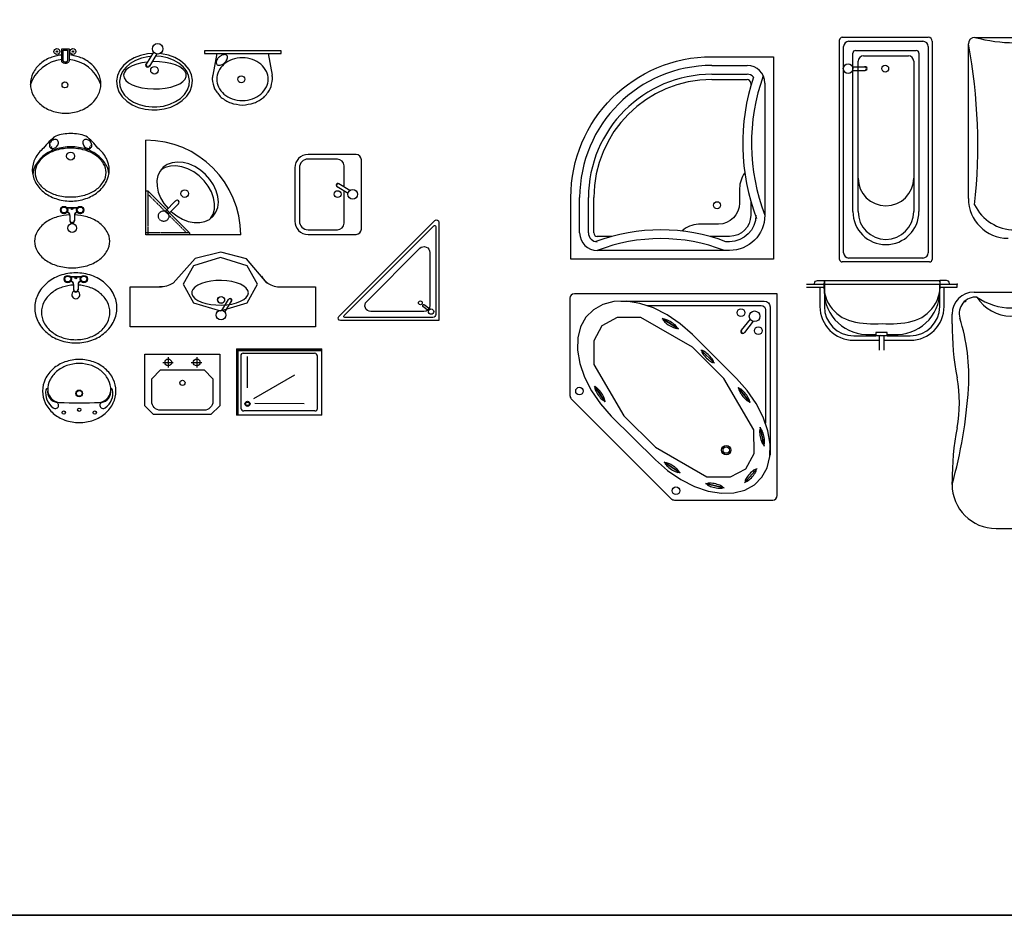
# Model space of a CAD drawing. Header units: inches. Extents: x 100794 to 106273, y 288 to 2276.
# Tile 11 of 149: x 101621 to 101977, y 288 to 612. Entities that reach past the tile are written whole.
import ezdxf

# ---------------------------------------------------------------- set-up
doc = ezdxf.new("R2010")
doc.units = ezdxf.units.IN
doc.header["$MEASUREMENT"] = 0
doc.linetypes.add('TRATTEGGIATA2', pattern=[0.375, 0.25, -0.125])
doc.layers.get('0').update_dxf_attribs({"linetype": 'CONTINUOUS'})

# ---------------------------------------------------------------- blocks, each defined once
blk = doc.blocks.new('BATH3')
for points in [[(822, -1200.5, 0.118969), (909.2, -1179.4, 0.104749), (988.1, -1115.3, 0.072274), (1079.4, -1023.6, 0.080929), (1098, -909.7, 0.080929), (1079.4, -795.8, 0.072274), (988.1, -704, 0.104749), (909.2, -639.9, 0.118969), (822, -618.9, 0.118969), (734.7, -639.9, 0.104749), (655.8, -704, 0.089402), (605.5, -795.8, 0.080929), (587, -909.7, 0.080929), (605.5, -1023.6, 0.089402), (655.8, -1115.3, 0.104749), (734.7, -1179.4, 0.118969)], [(802.6, -1176.9, 0.136317), (869.3, -1158.3, 0.106965), (933.1, -1098.3, 0.081431), (972.3, -1015.1, 0.069517), (987.2, -908.6, 0.069517), (972.3, -802.1, 0.081431), (933.1, -718.9, 0.106965), (869.3, -658.9, 0.136317), (802.6, -640.3, 0.136317), (735.9, -658.9, 0.106965), (672.1, -718.9, 0.081431), (632.9, -802.1, 0.069517), (618.1, -908.6, 0.069517), (632.9, -1015.1, 0.081431), (672.1, -1098.3, 0.106965), (735.9, -1158.3, 0.136317)]]:
    blk.add_lwpolyline(points, format="xyb", close=True)
blk.add_lwpolyline([(796.8, -1198.8, 0.088263), (855.8, -1179.7, 0.105488), (931.9, -1115.6, 0.087567), (980, -1024.6, 0.078075), (997.9, -910.7, 0.078075), (980, -796.9, 0.087567), (931.9, -705.9, 0.105488), (855.8, -641.8, 0.099698), (788.8, -621.8, 0.122953)], format="xyb")
blk.add_circle((927.2, -908.6), 30.1)
for centre, radius, start, end in [((1016.1, -772.9), 31.5, 163.89972, 188.11862), ((1024.8, -771.6), 40.2, 188.11862, 207.73058), ((1007.2, -770.3), 22.2, 134.98852, 163.89972), ((1035.1, -766.2), 51.9, 207.73058, 224.98852), ((1007.2, -770.3), 17.2, 134.98852, 163.89972), ((1007.2, -770.3), 22.2, 106.07732, 134.98852), ((1007.2, -770.3), 12.2, 134.98852, 163.89972), ((1035.1, -766.2), 51.9, 224.98852, 242.24646), ((1009.8, -779.2), 31.5, 81.85842, 106.07732), ((1009.8, -779.2), 26.5, 81.85842, 106.07732), ((1029.7, -776.5), 40.2, 242.24646, 261.85842), ((1008.5, -787.9), 40.2, 62.24646, 81.85842), ((1028.4, -785.2), 31.5, 261.85842, 286.07732), ((1003.1, -798.2), 51.9, 44.98852, 62.24646), ((1031, -794.1), 22.2, 286.07732, 314.98852), ((1003.1, -798.2), 51.9, 27.73058, 44.98852), ((1031, -794.1), 22.2, 314.98852, 343.89972), ((1013.4, -792.8), 40.2, 8.11862, 27.73058), ((1022.1, -791.5), 31.5, 343.89972, 8.11862), ((1016.1, -1044.3), 31.5, 171.88138, 196.10028), ((1024.8, -1045.6), 40.2, 152.26942, 171.88138), ((1035.1, -1051), 51.9, 135.01148, 152.26942), ((1035.1, -1051), 51.9, 117.75354, 135.01148), ((1029.7, -1040.7), 40.2, 98.14158, 117.75354), ((1029.7, -1040.7), 40.2, 98.14158, 117.75354), ((1028.4, -1032), 31.5, 73.92268, 98.14158), ((1031, -1023.1), 22.2, 45.01148, 73.92268), ((1031, -1023.1), 22.2, 16.10028, 45.01148), ((1013.4, -1024.4), 40.2, 332.26942, 351.88138), ((1022.1, -1025.7), 31.5, 351.88138, 16.10028), ((1007.2, -1046.9), 22.2, 196.10028, 225.01148), ((1007.2, -1046.9), 17.2, 196.10028, 225.01148), ((1007.2, -1046.9), 22.2, 225.01148, 253.92268), ((1007.2, -1046.9), 12.2, 196.10028, 225.01148), ((1007.2, -1046.9), 12.2, 196.10028, 225.01148), ((1009.8, -1038), 31.5, 253.92268, 278.14158), ((1009.8, -1038), 26.5, 253.92268, 278.14158), ((1008.5, -1029.3), 40.2, 278.14158, 297.75354), ((1003.1, -1019), 51.9, 297.75354, 315.01148), ((1003.1, -1019), 51.9, 315.01148, 332.26942)]:
    blk.add_arc(centre, radius, start, end)

msp = doc.modelspace()

# ---------------------------------------------------------------- linework, layer by layer
at = {"color": 7, "linetype": 'Continuous'}
for p, q in [((101917.75388, 525.17136), (101917.75388, 604.64242)), ((101918.71136, 605.59991), (101949.82955, 605.59991)), ((101921.10507, 604.16368), (101947.91458, 604.16368)), ((101951.26577, 604.16368), (101951.26577, 525.17136)), ((101919.1901, 527.56507), (101919.1901, 602.24872)), ((101922.54129, 542.46094), (101922.54129, 599.85501)), ((101923.49877, 600.81249), (101945.52087, 600.81249)), ((101946.47836, 599.85501), (101946.47836, 542.46094)), ((101949.82955, 602.24872), (101949.82955, 527.56507)), ((101924.45626, 542.46094), (101924.45626, 596.98256)), ((101926.37122, 598.89753), (101942.64843, 598.89753)), ((101944.56339, 596.98256), (101944.56339, 542.46094)), ((101666.58489, 534.00861), (101666.58489, 568.32478)), ((101667.38918, 549.84838), (101666.58489, 549.84838)), ((101667.36765, 549.86991), (101682.42467, 534.81289)), ((101682.42467, 534.81289), (101682.42467, 534.00861)), ((101700.90107, 534.00861), (101666.58489, 534.00861)), ((101693.6983, 527.74942), (101684.37078, 525.4673)), ((101702.99306, 525.32719), (101693.6983, 527.74942)), ((101684.37078, 525.4673), (101676.41024, 516.52256)), ((101693.55915, 525.81958), (101683.86765, 522.85038)), ((101703.25064, 522.85038), (101693.55915, 525.81958)), ((101710.35275, 516.69796), (101702.99306, 525.32719)), ((101950.30829, 524.21388), (101918.71136, 524.21388)), ((101947.91458, 525.65011), (101921.10507, 525.65011)), ((101683.86765, 522.85038), (101680.07828, 516.15153)), ((101707.04001, 516.15153), (101703.25064, 522.85038)), ((101690.05507, 517.25508), (101688.27989, 516.90313)), ((101691.9516, 517.45482), (101690.05507, 517.25508)), ((101693.90093, 517.49513), (101691.9516, 517.45482)), ((101695.83261, 517.37456), (101693.90093, 517.49513)), ((101697.67681, 517.09746), (101695.83261, 517.37456)), ((101699.3669, 516.67385), (101697.67681, 517.09746)), ((101708.40618, 519.1037), (101709.00049, 518.11755)), ((101709.00049, 518.11755), (101709.78521, 517.23706)), ((101709.78521, 517.23706), (101710.73599, 516.48953)), ((101680.07828, 516.15153), (101683.86765, 509.45267)), ((101683.5631, 514.29929), (101683.19376, 513.46738)), ((101683.19376, 513.46738), (101683.19376, 512.62017)), ((101684.28841, 515.08582), (101683.5631, 514.29929)), ((101685.34349, 515.79854), (101684.28841, 515.08582)), ((101686.69021, 516.4117), (101685.34349, 515.79854)), ((101688.27989, 516.90313), (101686.69021, 516.4117)), ((101700.84177, 516.11904), (101699.3669, 516.67385)), ((101702.04814, 515.45309), (101700.84177, 516.11904)), ((101702.94238, 514.70005), (101702.04814, 515.45309)), ((101703.4922, 513.88715), (101702.94238, 514.70005)), ((101703.25064, 509.45267), (101707.04001, 516.15153)), ((101703.6777, 513.04377), (101703.4922, 513.88715)), ((101710.35275, 516.69796), (101711.82334, 515.89815)), ((101711.82334, 515.89815), (101713.01354, 515.48127)), ((101713.01354, 515.48127), (101714.26967, 515.25182)), ((101714.26967, 515.25182), (101715.55276, 515.2169)), ((101714.72535, 515.2169), (101727.99767, 515.2169)), ((101727.99767, 515.2169), (101727.99767, 500.73977)), ((101683.19376, 512.62017), (101683.5631, 511.78826)), ((101683.5631, 511.78826), (101684.28841, 511.00173)), ((101684.28841, 511.00173), (101685.34349, 510.28901)), ((101685.34349, 510.28901), (101686.69021, 509.67585)), ((101699.3669, 509.4137), (101700.84177, 509.9685)), ((101700.84177, 509.9685), (101702.04814, 510.63446)), ((101702.04814, 510.63446), (101702.94238, 511.3875)), ((101702.94238, 511.3875), (101703.4922, 512.2004)), ((101703.4922, 512.2004), (101703.6777, 513.04377)), ((101683.86765, 509.45267), (101693.55915, 506.48348)), ((101686.69021, 509.67585), (101688.27989, 509.18442)), ((101688.27989, 509.18442), (101690.05507, 508.83247)), ((101690.05507, 508.83247), (101691.9516, 508.63273)), ((101691.9516, 508.63273), (101693.90093, 508.59242)), ((101693.55915, 506.48348), (101703.25064, 509.45267)), ((101693.90093, 508.59242), (101695.83261, 508.71299)), ((101695.83261, 508.71299), (101697.67681, 508.99009)), ((101697.67681, 508.99009), (101699.3669, 509.4137)), ((101864.44671, 497.92174), (101880.40259, 482.04707)), ((101864.45832, 493.37203), (101875.85288, 482.03545)), ((101835.08807, 468.41292), (101851.04394, 452.53825)), ((101839.63777, 468.42454), (101851.03234, 457.08795))]:
    msp.add_line(p, q, dxfattribs=at)
at = {"color": 7}
for p, q in [((101964.37273, 547.17292), (101964.37273, 603.18565)), ((101966.76644, 605.57936), (101995.49092, 605.57936)), ((101669.3098, 600.26597), (101666.63369, 595.90269)), ((101670.58297, 599.58228), (101667.87938, 595.17419)), ((101715.61076, 600.65516), (101687.85283, 600.65516)), ((101687.85283, 600.65516), (101687.85283, 599.76675)), ((101687.85283, 599.76675), (101715.61076, 599.76675)), ((101692.2237, 599.76675), (101690.75612, 591.90453)), ((101710.82425, 599.76675), (101712.29182, 591.90453)), ((101715.61076, 599.76675), (101715.61076, 600.65516)), ((101871.50542, 595.39241), (101884.27185, 595.39241)), ((101871.50542, 592.2008), (101884.27185, 592.2008)), ((101922.34722, 594.91107), (101926.9643, 594.91926)), ((101922.42347, 593.62303), (101926.99362, 593.63114)), ((101871.50542, 590.28584), (101884.27185, 590.28584)), ((101885.54849, 589.00919), (101885.54849, 587.8919)), ((101890.64498, 589.02397), (101890.65507, 541.13506)), ((101668.73747, 579.32862), (101670.67305, 579.34853)), ((101668.85218, 580.38629), (101670.53687, 580.40364)), ((101742.65891, 563.1528), (101725.29488, 563.1528)), ((101735.90292, 561.4638), (101725.29488, 561.4638)), ((101744.5892, 536.12881), (101744.5892, 561.22251)), ((101720.46917, 558.32709), (101720.46917, 539.02424)), ((101722.15817, 558.32709), (101722.15817, 539.02424)), ((101738.31577, 551.38428), (101738.31577, 559.05094)), ((101739.78183, 548.96186), (101735.81455, 551.3951)), ((101740.39715, 550.10772), (101736.47019, 552.51622)), ((101738.31577, 538.30038), (101738.31577, 549.86103)), ((101673.68383, 542.60096), (101677.29326, 546.30403)), ((101823.63129, 534.75184), (101823.63129, 547.51828)), ((101826.82289, 534.75184), (101826.82289, 547.51828)), ((101828.73786, 534.75184), (101828.73786, 547.51828)), ((101635.61667, 543.03518), (101635.88264, 543.03518)), ((101635.88264, 543.96607), (101635.99682, 543.96607)), ((101635.88264, 543.96607), (101635.88264, 543.83308)), ((101635.88264, 542.23728), (101635.88264, 542.10429)), ((101635.88264, 542.10429), (101635.99682, 542.10429)), ((101636.00617, 543.97552), (101636.19424, 543.78745)), ((101636.19424, 542.28291), (101636.00617, 542.09484)), ((101636.94651, 544.09905), (101636.94651, 544.36502)), ((101636.94651, 541.70534), (101636.94651, 541.97131)), ((101637.88685, 543.97552), (101637.69878, 543.78745)), ((101637.69878, 542.28291), (101637.88685, 542.09484)), ((101637.8962, 543.96607), (101641.8481, 543.96607)), ((101637.8962, 542.10429), (101638.01038, 542.10429)), ((101638.01038, 543.83308), (101641.73392, 543.83308)), ((101638.01038, 543.03518), (101638.27635, 543.03518)), ((101641.73392, 543.03518), (101641.46796, 543.03518)), ((101641.73392, 542.10429), (101641.8481, 542.10429)), ((101641.85746, 543.97552), (101642.04552, 543.78745)), ((101642.04552, 542.28291), (101641.85746, 542.09484)), ((101642.79779, 544.09905), (101642.79779, 544.36502)), ((101642.79779, 541.70534), (101642.79779, 541.97131)), ((101643.73813, 543.97552), (101643.55006, 543.78745)), ((101643.55006, 542.28291), (101643.73813, 542.09484)), ((101643.74749, 543.96607), (101643.86166, 543.96607)), ((101643.74749, 542.10429), (101643.86166, 542.10429)), ((101643.86166, 543.96607), (101643.86166, 543.83308)), ((101644.12763, 543.03518), (101643.86166, 543.03518)), ((101643.86166, 542.23728), (101643.86166, 542.10429)), ((101674.77482, 541.65325), (101678.34755, 545.31868)), ((101639.07425, 541.04042), (101639.07425, 539.11723)), ((101640.67005, 541.04042), (101640.67005, 539.11723)), ((101725.29488, 535.88752), (101735.90292, 535.88752)), ((101725.29488, 534.19852), (101742.65891, 534.19852)), ((101835.31902, 533.4752), (101830.0145, 533.4752)), ((101877.88863, 528.36863), (101830.0145, 528.36863)), ((101636.95245, 518.02668), (101637.21842, 518.02668)), ((101637.21842, 518.95757), (101637.3326, 518.95757)), ((101637.21842, 518.95757), (101637.21842, 518.82458)), ((101637.21842, 517.22878), (101637.21842, 517.09579)), ((101637.21842, 517.09579), (101637.3326, 517.09579)), ((101637.34195, 518.96702), (101637.53002, 518.77895)), ((101637.53002, 517.27441), (101637.34195, 517.08634)), ((101638.28229, 519.09055), (101638.28229, 519.35652)), ((101638.28229, 516.69684), (101638.28229, 516.96281)), ((101639.22263, 518.96702), (101639.03456, 518.77895)), ((101639.03456, 517.27441), (101639.22263, 517.08634)), ((101639.23199, 518.95757), (101643.18388, 518.95757)), ((101639.23199, 517.09579), (101639.34616, 517.09579)), ((101639.34616, 518.82458), (101643.0697, 518.82458)), ((101639.34616, 518.02668), (101639.61213, 518.02668)), ((101643.0697, 518.02668), (101642.80374, 518.02668)), ((101643.0697, 517.09579), (101643.18388, 517.09579)), ((101643.19324, 518.96702), (101643.3813, 518.77895)), ((101643.3813, 517.27441), (101643.19324, 517.08634)), ((101644.13357, 519.09055), (101644.13357, 519.35652)), ((101644.13357, 516.69684), (101644.13357, 516.96281)), ((101645.07391, 518.96702), (101644.88584, 518.77895)), ((101644.88584, 517.27441), (101645.07391, 517.08634)), ((101645.08327, 518.95757), (101645.19744, 518.95757)), ((101645.08327, 517.09579), (101645.19744, 517.09579)), ((101645.19744, 518.95757), (101645.19744, 518.82458)), ((101645.46341, 518.02668), (101645.19744, 518.02668)), ((101645.19744, 517.22878), (101645.19744, 517.09579)), ((101912.22165, 517.51751), (101953.97731, 517.51751)), ((101640.41003, 516.03193), (101640.41003, 514.10873)), ((101642.00584, 516.03193), (101642.00584, 514.10873)), ((101905.76962, 516.15061), (101912.22165, 516.15061)), ((101905.76962, 515.08674), (101912.22165, 515.08674)), ((101912.08906, 516.15061), (101953.97731, 516.15061)), ((101953.97731, 516.15061), (101960.29294, 516.15061)), ((101953.97731, 515.08674), (101960.29294, 515.08674)), ((101960.29294, 515.08674), (101960.29294, 516.15061)), ((101694.01548, 506.68112), (101696.44871, 510.6484)), ((101695.16133, 506.0658), (101697.56983, 509.99276)), ((101966.43041, 513.32096), (101993.02715, 513.32096)), ((101768.92303, 506.47318), (101766.88168, 508.06002)), ((101769.33305, 507.06813), (101767.31245, 508.63885)), ((101885.3052, 503.53467), (101882.16378, 499.49347)), ((101886.49512, 502.71461), (101883.32144, 498.63192)), ((101958.45139, 501.8606), (101958.45139, 505.34194)), ((101927.26282, 497.94323), (101930.86072, 497.94323)), ((101930.10897, 498.50443), (101930.10897, 498.50443)), ((101935.02075, 497.45321), (101930.86072, 497.45321)), ((101932.41787, 497.95495), (101932.41787, 497.95495)), ((101935.02075, 497.94323), (101938.93614, 497.94323)), ((101699.37956, 492.72078), (101730.26412, 492.72078)), ((101699.37956, 492.72078), (101699.37956, 468.69946)), ((101699.58217, 492.51839), (101730.31249, 492.51839)), ((101699.58217, 492.51839), (101699.58217, 468.69946)), ((101699.58217, 492.17523), (101730.31249, 492.17523)), ((101699.92534, 492.51839), (101699.92534, 468.69946)), ((101730.26412, 468.69946), (101730.26412, 492.72078)), ((101666.19741, 490.78068), (101693.32609, 490.78068)), ((101666.19741, 472.16297), (101666.19741, 490.78068)), ((101674.66743, 489.72019), (101674.66743, 485.94955)), ((101684.97876, 489.72019), (101684.97876, 485.94955)), ((101693.32609, 490.78068), (101693.32609, 472.16297)), ((101700.92379, 490.25001), (101700.92379, 471.30791)), ((101701.85032, 491.17655), (101727.65566, 491.17655)), ((101703.30981, 478.62924), (101703.30981, 489.95887)), ((101728.71989, 471.17022), (101728.71989, 490.11232)), ((101672.70337, 487.83487), (101676.50874, 487.83487)), ((101683.01469, 487.83487), (101686.82006, 487.83487)), ((101720.3791, 483.15801), (101705.48921, 474.67645)), ((101669.38902, 468.97136), (101666.19741, 472.16297)), ((101693.32609, 472.16297), (101690.13448, 468.97136)), ((101723.89072, 472.84545), (101706.07506, 473.00804)), ((101690.13448, 468.97136), (101669.38902, 468.97136)), ((101730.26412, 468.69946), (101699.37956, 468.69946)), ((101727.79335, 470.24368), (101701.98801, 470.24368)), ((101958.45139, 443.63751), (101958.45139, 444.56947)), ((101974.40943, 427.67946), (101985.04813, 427.67946))]:
    msp.add_line(p, q, dxfattribs=at)
at = {"color": 7, "linetype": 'TRATTEGGIATA2'}
for p, q in [((101667.38918, 534.00861), (101667.38918, 549.84838)), ((101667.38918, 548.71095), (101681.28723, 534.81289)), ((101682.42467, 534.81289), (101666.58489, 534.81289))]:
    msp.add_line(p, q, dxfattribs=at)
at = {"color": 7, "linetype": 'Continuous', "extrusion": (0, 0, -1)}
for p, q in [((101672.81655, 515.25639), (101671.53652, 515.2244)), ((101674.06952, 515.48279), (101672.81655, 515.25639)), ((101675.25655, 515.89657), (101674.06952, 515.48279)), ((101676.41024, 516.52256), (101675.25655, 515.89657))]:
    msp.add_line(p, q, dxfattribs=at)
msp.add_line((101017.46248, 287.5562), (106272.66502, 287.5562))
msp.add_lwpolyline([(101017.46248, 2275.68468), (106272.66502, 2275.68468), (106272.66502, 287.5562), (101017.46248, 287.5562)], close=True)
at = {"color": 7}
for points in [[(101636.11279, 599.18505, 0.059687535), (101632.53568, 598.41852, 0.090532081), (101628.49763, 596.15503, 0.104219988), (101625.68955, 592.62249, 0.116508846), (101624.75904, 588.68338, 0.116508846), (101625.68955, 584.74427, 0.104219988), (101628.49763, 581.21173, 0.090532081), (101632.53568, 578.94824, 0.082770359), (101637.52338, 578.11688, 0.082770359), (101642.51109, 578.94824, 0.090532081), (101646.54914, 581.21173, 0.104219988), (101649.35721, 584.74427, 0.116508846), (101650.28773, 588.68338, 0.116508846)], [(101650.28773, 588.68338, 0.116508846), (101649.35721, 592.62249, 0.104219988), (101646.54914, 596.15503, 0.090532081), (101642.51109, 598.41852, 0.062333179), (101638.77246, 599.19907, 0.082770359)], [(101881.52526, 550.8153), (101881.52526, 545.56307, -0.414213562), (101873.8654, 537.90321)], [(101885.54849, 546.38729), (101885.54849, 541.13506, -0.414213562), (101877.88863, 533.4752)], [(101890.65507, 541.13506, -0.414213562), (101877.88863, 528.36863)], [(101887.46346, 541.13506, -0.414213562), (101877.88863, 531.56023)], [(101873.8654, 537.90321), (101866.69091, 537.90321, -0.414213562)], [(101877.88863, 533.4752), (101870.71415, 533.4752, -0.414213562)], [(101877.88863, 531.56023), (101876.60764, 531.56023, -0.414213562)], [(101908.71106, 516.15061), (101908.71106, 516.45365, -0.414213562), (101909.77493, 517.51751), (101912.22165, 517.51751)], [(101912.22165, 517.51751), (101912.22165, 508.0919, 0.414213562), (101922.86034, 497.45321), (101930.86072, 497.45321, 0.414213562)], [(101957.4879, 516.15061), (101957.4879, 516.45365, 0.414213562), (101956.42403, 517.51751), (101953.97731, 517.51751)], [(101910.62584, 515.08674), (101910.62584, 508.0919, 0.414213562), (101922.86034, 495.8574), (101932.05548, 495.8574, 0.414213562)], [(101933.85443, 495.8574), (101943.33862, 495.8574, 0.414213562), (101955.57312, 508.0919), (101955.57312, 515.08674)], [(101935.02075, 497.45321), (101943.33862, 497.45321, 0.414213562), (101953.97731, 508.0919), (101953.97731, 516.15061)]]:
    msp.add_lwpolyline(points, format="xyb", dxfattribs=at)
for points in [[(101636.11279, 601.42387), (101638.77246, 601.42387), (101638.77246, 597.16839, -0.414213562), (101637.70859, 596.10452), (101637.17666, 596.10452, -0.414213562), (101636.11279, 597.16839)], [(101636.64472, 600.89193), (101638.24053, 600.89193), (101638.24053, 597.16839, -0.414213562), (101637.70859, 596.63645), (101637.17666, 596.63645, -0.414213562), (101636.64472, 597.16839)], [(101893.84668, 525.17702), (101820.43968, 525.17702), (101820.43968, 547.51828, -0.414213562), (101871.50542, 598.58402), (101893.84668, 598.58402)], [(101671.88502, 485.11797), (101687.63848, 485.11797), (101690.83009, 481.92636), (101690.83009, 473.70154, -0.414214), (101687.63848, 470.50993), (101671.88502, 470.50993, -0.414214), (101668.69341, 473.70154), (101668.69341, 481.92636)]]:
    msp.add_lwpolyline(points, format="xyb", close=True, dxfattribs=at)
at = {"color": 7, "linetype": 'Continuous', "flags": 128}
for points in [[(101668.98749, 599.74047), (101667.11037, 599.59013), (101664.62747, 599.03147), (101662.31656, 598.1356), (101660.25755, 596.92681), (101658.5251, 595.43749), (101657.18894, 593.7091), (101656.31344, 591.79662), (101655.95121, 589.77515), (101656.12862, 587.73963), (101656.83378, 585.78961), (101658.02166, 584.00932), (101659.62975, 582.46063), (101661.58876, 581.1881), (101663.82511, 580.22529), (101666.26039, 579.59727), (101668.73747, 579.32862)], [(101670.67305, 579.34853), (101673.14928, 579.66812), (101675.58203, 580.34568), (101677.81456, 581.35298), (101679.76876, 582.66291), (101681.37176, 584.24019), (101682.55545, 586.03938), (101683.25834, 587.99922), (101683.43502, 590.03699), (101683.0717, 592.05375), (101682.19321, 593.95342), (101680.8524, 595.65954), (101679.11484, 597.11707), (101677.05132, 598.28578), (101674.73701, 599.13518), (101672.25205, 599.64306), (101671.60018, 599.68184)], [(101668.29909, 598.61806), (101667.2704, 598.53567), (101664.93822, 598.01092), (101662.78114, 597.17469), (101660.87859, 596.05775), (101659.30064, 594.70124), (101658.10539, 593.15513), (101657.33686, 591.47633), (101657.02334, 589.72667), (101657.17639, 587.97059), (101657.79036, 586.27275), (101658.84266, 584.69567), (101660.29452, 583.29743), (101662.09248, 582.12951), (101664.17034, 581.23494), (101666.45157, 580.64664), (101668.85218, 580.38629)], [(101667.08259, 596.6346), (101665.11851, 596.33949), (101663.24064, 595.86882), (101661.60189, 595.25236), (101660.26149, 594.51241), (101659.26788, 593.6757), (101658.65698, 592.77248), (101658.45086, 591.8354), (101658.65698, 590.89831), (101659.26788, 589.99509), (101660.26149, 589.15838), (101661.60189, 588.41843), (101663.24064, 587.80198), (101665.11851, 587.3313), (101667.16763, 587.02341), (101669.31394, 586.88945), (101671.47986, 586.93424), (101673.58711, 587.15617), (101675.55954, 587.54722), (101677.32585, 588.09326), (101678.8222, 588.77455), (101679.99452, 589.56646), (101680.80042, 590.44038), (101681.21079, 591.36472), (101681.21079, 592.30607), (101680.80042, 593.23041), (101679.99452, 594.10433), (101678.8222, 594.89625), (101677.32585, 595.57753), (101675.55954, 596.12357), (101673.58711, 596.51462), (101671.47986, 596.73655), (101669.31394, 596.78135), (101668.84722, 596.75221)], [(101670.53687, 580.40364), (101672.93739, 580.71347), (101675.21844, 581.34877), (101677.29602, 582.28617), (101679.09363, 583.49113), (101680.54507, 584.91928), (101681.5969, 586.51804), (101682.21037, 588.22853), (101682.36289, 589.98777), (101682.04886, 591.73096), (101681.27983, 593.39391), (101680.08412, 594.91539), (101678.50577, 596.23938), (101676.6029, 597.3171), (101674.44558, 598.10889), (101672.11325, 598.58557), (101670.04704, 598.70847)], [(101675.80892, 542.36744), (101677.72543, 540.8891), (101679.7876, 539.72538), (101681.91951, 538.91914), (101684.04265, 538.50008), (101686.07884, 538.48361), (101687.95308, 538.87036), (101689.59637, 539.64607), (101690.94818, 540.78218), (101691.95875, 542.23685), (101692.59085, 543.95653), (101692.82121, 545.87787), (101692.64134, 547.93013), (101692.05788, 550.03773), (101691.0923, 552.12306), (101689.78016, 554.10933), (101688.16978, 555.9234), (101686.32046, 557.49846), (101684.30031, 558.77651), (101682.18371, 559.71049), (101680.04862, 560.266), (101677.97364, 560.42258), (101676.0352, 560.17448), (101674.30468, 559.53083), (101672.8458, 558.51532), (101671.71228, 557.16537), (101670.94587, 555.53066), (101670.57479, 553.67142), (101670.6127, 551.65609), (101671.05822, 549.5589), (101671.89492, 547.45707), (101673.09201, 545.42801), (101674.60539, 543.54642)], [(101690.00273, 539.92652), (101690.88535, 541.51581), (101691.36578, 543.35416), (101691.42574, 545.37167), (101691.06296, 547.49156), (101690.29123, 549.63322), (101689.13991, 551.71517), (101687.6528, 553.65821), (101685.88646, 555.38844), (101683.90809, 556.84002), (101681.79294, 557.95776), (101679.62147, 558.69913), (101677.47628, 559.03592), (101675.43897, 558.95533), (101673.58705, 558.46042), (101671.99095, 557.57003)], [(101864.44671, 497.92174), (101860.04015, 501.80599), (101855.28376, 505.05551), (101850.33952, 507.55966), (101845.37579, 509.23316), (101840.56162, 510.01902), (101836.06093, 509.89048), (101832.02701, 508.85191), (101828.59721, 506.93869), (101825.88833, 504.21596), (101823.99263, 500.77644), (101822.97466, 496.73727), (101822.86908, 492.23599), (101823.67949, 487.42588), (101825.37829, 482.47076), (101827.90764, 477.53936), (101831.18139, 472.79961), (101835.08807, 468.41292)], [(101864.45832, 493.37203), (101845.77777, 504.09552), (101837.1928, 504.13201), (101831.70759, 501.13522), (101828.73882, 495.6348), (101828.81912, 487.05013), (101839.63778, 468.42453)], [(101851.03234, 457.08796), (101869.71289, 446.36447), (101878.29786, 446.32797), (101883.78307, 449.32477), (101886.75183, 454.82519), (101886.67154, 463.40986), (101875.85288, 482.03546)], [(101851.04394, 452.53825), (101855.45051, 448.654), (101860.2069, 445.40448), (101865.15114, 442.90033), (101870.11486, 441.22683), (101874.92904, 440.44097), (101879.42972, 440.56951), (101883.46365, 441.60808), (101886.89345, 443.5213), (101889.60232, 446.24403), (101891.49802, 449.68355), (101892.516, 453.72272), (101892.62158, 458.224), (101891.81116, 463.03411), (101890.11236, 467.98923), (101887.58302, 472.92063), (101884.30926, 477.66038), (101880.40259, 482.04707)]]:
    msp.add_lwpolyline(points, dxfattribs=at)
at = {"color": 7, "linetype": 'Continuous'}
for points in [[(101772.62103, 538.64492), (101772.62103, 503.05331), (101737.02942, 503.05331, -0.668178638), (101736.46071, 504.42631), (101771.24803, 539.21363, -0.668178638)], [(101771.54865, 537.02682), (101771.54865, 505.19807, -0.414213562), (101770.47627, 504.12569), (101738.64752, 504.12569, -0.668178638), (101738.36316, 504.81219), (101770.86215, 537.31118, -0.668178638)], [(101769.40388, 527.64185), (101769.40388, 508.41522, -0.414213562), (101767.25912, 506.27046), (101748.03249, 506.27046, -0.668178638), (101746.51591, 509.93179), (101765.74255, 529.15843, -0.668178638)]]:
    msp.add_lwpolyline(points, format="xyb", close=True, dxfattribs=at)
at = {"color": 7}
for points in [[(101912.22165, 517.51751), (101912.22165, 516.15061)], [(101953.97731, 517.51751), (101953.97731, 516.15061)], [(101935.02075, 497.45321), (101935.02075, 498.72964), (101930.86072, 498.72964)], [(101930.86072, 498.72964), (101930.86072, 497.45321)], [(101932.05548, 497.45321), (101932.05548, 492.21354)], [(101933.85443, 492.21354), (101933.85443, 497.45321)]]:
    msp.add_lwpolyline(points, dxfattribs=at)
at = {"color": 7, "linetype": 'Continuous'}
msp.add_lwpolyline([(101727.99767, 500.73977), (101660.91475, 500.73977), (101660.91475, 515.2169), (101672.21456, 515.2169)], dxfattribs=at)
for points in [[(101895.17512, 512.67769), (101821.71706, 512.67769, 0.414213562), (101820.10849, 511.06912), (101820.10849, 475.81067, 0.198912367), (101820.57963, 474.67324), (101856.79344, 438.45943, 0.198912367), (101857.93087, 437.98829), (101893.56655, 437.98829, 0.414213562), (101895.17512, 439.59686), (101895.17512, 512.67769)], [(101838.55849, 510.07597), (101890.43795, 510.07597, -0.414213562), (101892.58271, 507.93121), (101892.58271, 454.29472, -0.668178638)], [(101847.95889, 508.4674), (101889.36557, 508.4674, -0.414213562), (101890.97414, 506.85883), (101890.97414, 465.77952)]]:
    msp.add_lwpolyline(points, format="xyb", dxfattribs=at)
at = {"color": 7, "linetype": 'Continuous', "flags": 128}
for points in [[(101859.35656, 499.98428), (101853.45196, 503.69413)], [(101858.90255, 500.26953), (101858.92598, 500.40705), (101858.85827, 500.59632), (101858.70186, 500.83052), (101858.46241, 501.10117), (101858.14858, 501.3985), (101857.7717, 501.71176), (101857.3454, 502.02962), (101856.88509, 502.3406), (101856.40739, 502.63346), (101855.92958, 502.89761), (101855.46893, 503.12351), (101855.04209, 503.30299), (101854.66447, 503.42956), (101854.34974, 503.49866), (101854.10926, 503.50777), (101853.95173, 503.45659), (101853.88284, 503.34694), (101853.90508, 503.1828), (101854.01765, 502.9701), (101854.21647, 502.71653), (101854.49437, 502.43125), (101854.8413, 502.12457), (101855.24472, 501.80757), (101855.69004, 501.49172), (101856.16118, 501.18843), (101856.6411, 500.90866), (101857.11247, 500.66252), (101857.55824, 500.45891), (101857.9623, 500.30518), (101858.31004, 500.2069), (101858.58891, 500.16762), (101858.78882, 500.18875)], [(101872.42227, 487.50397), (101867.49138, 492.43486)], [(101872.04313, 487.88312), (101872.09658, 488.01197), (101872.07269, 488.21156), (101871.97233, 488.4747), (101871.79912, 488.79185), (101871.55933, 489.15157), (101871.26162, 489.54084), (101870.91675, 489.94561), (101870.53718, 490.35123), (101870.13665, 490.74305), (101869.72961, 491.10692), (101869.33078, 491.42967), (101868.95458, 491.69964), (101868.61461, 491.90708), (101868.32315, 492.04449), (101868.09073, 492.1069), (101867.92576, 492.09205), (101867.83419, 492.00049), (101867.81935, 491.83552), (101867.88176, 491.6031), (101868.01916, 491.31164), (101868.2266, 490.97166), (101868.49658, 490.59546), (101868.81933, 490.19664), (101869.18319, 489.7896), (101869.57502, 489.38906), (101869.98064, 489.0095), (101870.3854, 488.66463), (101870.77468, 488.36692), (101871.13439, 488.12713), (101871.45155, 487.95392), (101871.71468, 487.85356), (101871.91428, 487.82967)], [(101832.901, 473.51276), (101828.94531, 479.25557)], [(101832.59684, 473.95433), (101832.67275, 474.07137), (101832.68543, 474.27199), (101832.63441, 474.54895), (101832.52155, 474.89224), (101832.35091, 475.28946), (101832.12867, 475.72624), (101831.86286, 476.1868), (101831.56309, 476.65449), (101831.24019, 477.11241), (101830.90583, 477.54401), (101830.5721, 477.93369), (101830.25105, 478.26737), (101829.9543, 478.53298), (101829.69256, 478.72093), (101829.4753, 478.82443), (101829.31037, 478.83972), (101829.20373, 478.76627), (101829.15923, 478.60672), (101829.17849, 478.36684), (101829.2608, 478.0553), (101829.4032, 477.68336), (101829.60053, 477.26447), (101829.84566, 476.81376), (101830.12974, 476.34752), (101830.44249, 475.88261), (101830.77262, 475.43583), (101831.10819, 475.02332), (101831.43706, 474.65999), (101831.74737, 474.35898), (101832.02788, 474.13117), (101832.26847, 473.98479), (101832.46044, 473.92512)], [(101885.33331, 473.32713), (101881.00292, 478.79294)], [(101885.00034, 473.7474), (101885.06827, 473.86924), (101885.06752, 474.07027), (101884.99812, 474.3432), (101884.86258, 474.67819), (101884.6658, 475.06312), (101884.41489, 475.48408), (101884.11891, 475.92586), (101883.78857, 476.37249), (101883.43581, 476.80782), (101883.07337, 477.21613), (101882.71436, 477.58265), (101882.37175, 477.89415), (101882.05791, 478.13935), (101881.78421, 478.3094), (101881.56052, 478.39815), (101881.39494, 478.4024), (101881.29344, 478.32198), (101881.2597, 478.15982), (101881.29494, 477.92176), (101881.39787, 477.61642), (101881.56479, 477.25482), (101881.78965, 476.85004), (101882.06434, 476.41671), (101882.37892, 475.97048), (101882.72203, 475.5275), (101883.08125, 475.10376), (101883.44362, 474.71458), (101883.79603, 474.37403), (101884.12574, 474.09442), (101884.42085, 473.88585), (101884.67068, 473.75586), (101884.8662, 473.70915)], [(101889.06536, 463.81598), (101888.95049, 463.73684), (101888.86211, 463.55628), (101888.80342, 463.28084), (101888.77655, 462.92048), (101888.78245, 462.4882), (101888.82093, 461.99965), (101888.89058, 461.47247), (101888.98889, 460.92572), (101889.11231, 460.37916), (101889.25638, 459.85255), (101889.41588, 459.36491), (101889.58506, 458.93388), (101889.7578, 458.57503), (101889.92786, 458.30133), (101890.08908, 458.12267), (101890.23565, 458.04551), (101890.36227, 458.07265), (101890.46436, 458.20309), (101890.53822, 458.43212), (101890.5812, 458.75147), (101890.59173, 459.14959), (101890.56944, 459.6121), (101890.51513, 460.12228), (101890.43077, 460.66169), (101890.3194, 461.21083), (101890.18505, 461.74985), (101890.03257, 462.25928), (101889.86748, 462.72071), (101889.69574, 463.11744), (101889.52357, 463.43516), (101889.35717, 463.66237), (101889.20257, 463.79086)], [(101888.95301, 464.34027), (101890.41411, 457.52173)], [(101859.98032, 447.79925), (101854.18732, 451.68106)], [(101859.53489, 448.09773), (101859.56235, 448.2345), (101859.50023, 448.42568), (101859.35078, 448.66437), (101859.11939, 448.94195), (101858.81443, 449.24837), (101858.44692, 449.57257), (101858.03015, 449.90283), (101857.57918, 450.2272), (101857.1103, 450.53398), (101856.64046, 450.81206), (101856.18665, 451.0514), (101855.76526, 451.24335), (101855.39153, 451.38097), (101855.07896, 451.45929), (101854.83886, 451.47547), (101854.67989, 451.42893), (101854.60781, 451.32136), (101854.62521, 451.15664), (101854.73148, 450.94072), (101854.92277, 450.68141), (101855.19216, 450.38809), (101855.52992, 450.07134), (101855.92385, 449.74263), (101856.35969, 449.41382), (101856.82171, 449.09681), (101857.29321, 448.80305), (101857.75713, 448.54316), (101858.19672, 448.32654), (101858.59609, 448.161), (101858.9408, 448.05254), (101859.21839, 448.00508), (101859.41884, 448.02032)], [(101887.87547, 449.45798), (101883.26912, 444.22264)], [(101887.52128, 449.05543), (101887.38928, 449.10055), (101887.19162, 449.06398), (101886.93542, 448.94704), (101886.62996, 448.75396), (101886.28627, 448.49171), (101885.91678, 448.16978), (101885.53483, 447.79979), (101885.15424, 447.39513), (101884.78876, 446.97042), (101884.4516, 446.541), (101884.15494, 446.1224), (101883.90951, 445.72975), (101883.72418, 445.37724), (101883.60564, 445.07761), (101883.55819, 444.84168), (101883.58353, 444.67799), (101883.68074, 444.59245), (101883.84633, 444.58816), (101884.07429, 444.66527), (101884.3564, 444.82098), (101884.68245, 445.04968), (101885.04066, 445.3431), (101885.41809, 445.69063), (101885.80109, 446.07972), (101886.17582, 446.49629), (101886.52874, 446.9253), (101886.84709, 447.35123), (101887.11937, 447.7587), (101887.33573, 448.13298), (101887.48835, 448.46054), (101887.57173, 448.72954), (101887.58284, 448.93025)], [(101875.97751, 442.38942), (101869.18664, 443.97415)], [(101875.45535, 442.51127), (101875.43272, 442.64892), (101875.30706, 442.80583), (101875.08291, 442.97633), (101874.76838, 443.15425), (101874.37482, 443.33316), (101873.91648, 443.50661), (101873.4099, 443.66832), (101872.8734, 443.81244), (101872.32638, 443.93376), (101871.78859, 444.02791), (101871.27949, 444.09148), (101870.81746, 444.12217), (101870.41921, 444.11887), (101870.09913, 444.08171), (101869.86879, 444.01201), (101869.73652, 443.91232), (101869.70709, 443.78621), (101869.78157, 443.63826), (101869.95727, 443.47382), (101870.22784, 443.29882), (101870.58349, 443.11959), (101871.01138, 442.9426), (101871.49604, 442.77427), (101872.01995, 442.62066), (101872.56417, 442.48733), (101873.10905, 442.3791), (101873.63487, 442.29988), (101874.12265, 442.25254), (101874.55474, 442.23878), (101874.91554, 442.25911), (101875.192, 442.31278), (101875.37413, 442.39786)]]:
    msp.add_lwpolyline(points, close=True, dxfattribs=at)
at = {"color": 7}
for centre, radius in [((101670.85, 601.4504), 1.92109), ((101634.36752, 600.44269), 1.06387), ((101634.36752, 600.44269), 0.26597), ((101640.14121, 600.44269), 1.06387), ((101640.14121, 600.44269), 0.26597), ((101920.80191, 594.23951), 1.71526), ((101934.26041, 594.25811), 1.22885), ((101669.6918, 593.65242), 1.37632), ((101637.26978, 588.34506), 1.06387), ((101701.11795, 590.38183), 1.23369), ((101680.63197, 548.97069), 1.37632), ((101735.98859, 548.79352), 1.23868), ((101741.46314, 548.72154), 1.72898), ((101873.37813, 544.76966), 1.27664), ((101636.94651, 543.03518), 1.32984), ((101636.94651, 543.03518), 1.06387), ((101639.87215, 543.43413), 0.26597), ((101642.79779, 543.03518), 1.32984), ((101642.79779, 543.03518), 1.06387), ((101639.87215, 536.50404), 1.60111), ((101638.28229, 518.02668), 1.32984), ((101638.28229, 518.02668), 1.06387), ((101641.20793, 518.42563), 0.26597), ((101644.13357, 518.02668), 1.32984), ((101644.13357, 518.02668), 1.06387), ((101693.78776, 510.46408), 1.23868), ((101693.84713, 510.47436), 1.23868), ((101765.94835, 509.40124), 0.68816), ((101693.77515, 504.99981), 1.72898), ((101769.83664, 506.23737), 0.96055), ((101882.03677, 505.84741), 1.37632), ((101886.96674, 504.54184), 1.92109), ((101888.32691, 499.32689), 1.37632), ((101674.66743, 487.83487), 1.22754), ((101684.97876, 487.83487), 1.22754), ((101679.82309, 480.41142), 0.94266), ((101642.45341, 476.6143), 1.20354), ((101823.56196, 477.43657), 1.37632), ((101642.45341, 476.6143), 1.04396), ((101642.45341, 470.68409), 0.62653), ((101703.36611, 472.83724), 0.92654), ((101703.36611, 472.83724), 0.61769), ((101636.83723, 469.65538), 0.62653), ((101648.06959, 469.65538), 0.62653), ((101858.50706, 441.34082), 1.37632)]:
    msp.add_circle(centre, radius, dxfattribs=at)
at = {"color": 7, "linetype": 'TRATTEGGIATA2'}
msp.add_circle((101673.01127, 540.83777), 1.92109, dxfattribs=at)
at = {"color": 7, "linetype": 'Continuous'}
for radius in [1.68388, 1.14769]:
    msp.add_circle((101876.68449, 456.06098), radius, dxfattribs=at)
for centre, radius, start, end in [((101918.71136, 604.64242), 0.95748, 90, 180), ((101921.10507, 602.24872), 1.91497, 90, 180), ((101947.91458, 602.24872), 1.91497, 0, 90), ((101949.82955, 604.16368), 1.43622, 0, 90), ((101923.49877, 599.85501), 0.95748, 90, 180), ((101945.52087, 599.85501), 0.95748, 0, 90), ((101926.37122, 596.98256), 1.91497, 90, 180), ((101942.64843, 596.98256), 1.91497, 0, 90), ((101666.58489, 534.00861), 34.31618, 0, 90), ((101934.50982, 554.60582), 10.05357, 180, 0), ((101934.50982, 542.46094), 11.96853, 180, 0), ((101934.50982, 542.46094), 10.05357, 180, 0), ((101918.71136, 525.17136), 0.95748, 180, 270), ((101921.10507, 527.56507), 1.91497, 180, 270), ((101947.91458, 527.56507), 1.91497, 270, 0), ((101950.30829, 525.17136), 0.95748, 270, 0)]:
    msp.add_arc(centre, radius, start, end, dxfattribs=at)
at = {"color": 7}
for centre, radius, start, end in [((101966.76644, 603.18565), 2.39371, 90, 180), ((101768.28969, 566.54519), 199.50407, 353.7819378, 10.5828859), ((101981.12868, 658.07157), 54.42156, 254.6979725, 285.3020275), ((101695.85822, 595.32113), 4.16455, 116.8550674, 130.4799724), ((101695.23065, 596.56054), 2.77532, 100.1449883, 116.8550785), ((101695.05695, 597.53128), 1.78915, 75.7727179, 100.1450343), ((101695.28346, 598.42463), 0.86753, 40.479939, 75.772778), ((101695.28346, 598.42463), 0.86753, 5.1871891, 40.4800282), ((101637.48671, 584.09503), 13.49757, 95.8422748, 162.199675), ((101637.48671, 584.09503), 13.49757, 20.0779397, 84.5338329), ((101667.2189, 595.4957), 0.73324, 137.0247099, 337.5269517), ((101667.32241, 595.65108), 0.73324, 137.0247099, 337.5269517), ((101693.80142, 596.45971), 1.78915, 160.8149355, 185.1872519), ((101692.88357, 596.37639), 0.86754, 185.1872519, 220.4799654), ((101694.73281, 596.13564), 2.77532, 144.1048899, 160.8149801), ((101692.88357, 596.37638), 0.86753, 220.4799421, 255.7727811), ((101695.85822, 595.32113), 4.16455, 130.4799986, 144.1049036), ((101693.11008, 597.26974), 1.78915, 255.7727177, 280.1450341), ((101700.05409, 589.76093), 7.99118, 130.6151389, 154.218779), ((101692.93638, 598.24048), 2.77532, 280.1449883, 296.8550785), ((101692.30881, 599.47989), 4.16455, 296.8550674, 310.4799724), ((101700.94498, 588.72205), 9.35974, 109.5557575, 130.6150512), ((101692.30881, 599.47989), 4.16455, 310.4799964, 324.1049014), ((101693.43422, 598.66538), 2.77532, 324.1048899, 340.8149801), ((101694.36561, 598.34131), 1.78915, 340.8149395, 5.1872559), ((101701.52396, 587.0921), 11.08947, 89.9999536, 109.5557607), ((101701.52398, 587.0921), 11.08947, 70.4442392, 90.0000463), ((101702.10296, 588.72205), 9.35974, 49.3849488, 70.4442425), ((101702.99385, 589.76093), 7.99118, 25.7812217, 49.3848618), ((101871.50542, 547.51828), 47.87413, 90, 180), ((101884.27185, 589.00919), 6.38322, 0, 90), ((101698.67731, 590.42595), 8.058, 169.4267888, 179.9999782), ((101698.67726, 590.42596), 6.46214, 154.218779, 180.0000437), ((101704.37069, 590.42596), 6.46214, 359.9999462, 25.7812311), ((101703.00465, 590.29956), 9.42484, 0.7684389, 9.8047982), ((101871.50542, 547.51828), 44.68252, 90, 180), ((101884.27185, 589.00919), 3.19161, 43.7905435, 90), ((101926.86248, 594.27255), 0.65468, 258.6481701, 99.150412), ((101927.02907, 594.26659), 0.65468, 258.6481701, 99.150412), ((101707.97474, 592.55375), 17.48538, 186.989647, 198.791531), ((101698.67725, 590.42595), 6.46214, 179.9999464, 205.7812313), ((101704.37069, 590.42595), 6.46214, 334.2187687, 0.0000536), ((101693.0971, 593.006), 19.50294, 341.8207581, 352.398064), ((101871.50542, 547.51828), 42.76756, 90, 180), ((101958.63351, 567.13959), 75.97419, 161.5228206, 200.9338957), ((101884.27185, 589.00919), 1.27664, 0, 90), ((101958.63351, 567.13959), 72.78259, 160.339893, 200.9338957), ((101717.42321, 604.45882), 31.36337, 213.998641, 221.1674418), ((101700.05409, 591.09098), 7.99118, 205.781221, 229.3848611), ((101700.94498, 592.12987), 9.35974, 229.3849488, 250.4442425), ((101702.10296, 592.12987), 9.35974, 289.5557575, 310.6150512), ((101702.99385, 591.09098), 7.99118, 310.6151382, 334.2187783), ((101695.39652, 596.93813), 19.07228, 316.5160166, 328.3179006), ((101706.4368, 601.60932), 21.81847, 234.6497265, 245.1794634), ((101703.6341, 606.00441), 25.019, 255.2824129, 265.1618735), ((101701.52396, 593.75981), 11.08947, 250.4442393, 270.0000464), ((101701.52398, 593.75981), 11.08947, 269.9999537, 289.5557608), ((101699.36965, 606.26083), 25.27825, 274.8889118, 284.6668021), ((101696.50425, 601.79383), 22.03082, 294.871423, 305.2993864), ((101725.29488, 558.32709), 4.82571, 90, 180), ((101725.29488, 558.32709), 3.13671, 90, 180), ((101725.29488, 558.32709), 3.13671, 90, 180), ((101735.90292, 559.05094), 2.41286, 0, 90), ((101742.65891, 561.22251), 1.93028, 0, 90), ((101891.6946, 550.58765), 10.18207, 144.4779628, 178.0286648), ((101736.1039, 551.98953), 0.65992, 47.0247098, 247.5269517), ((101736.24375, 551.89637), 0.65992, 47.0247098, 247.5269517), ((101677.86654, 545.84474), 0.73324, 304.2802463, 144.7824882), ((101978.73497, 547.17292), 14.36224, 180, 270), ((101638.01038, 541.17341), 1.06387, 0, 90), ((101638.01038, 541.04042), 1.06387, 0, 90), ((101641.73392, 541.17341), 1.06387, 90, 180), ((101641.73392, 541.04042), 1.06387, 90, 180), ((101981.14244, 551.95732), 16.13052, 205.8018287, 334.1981713), ((101636.37816, 529.80818), 10.63008, 125.2119112, 149.5901192), ((101638.49032, 526.81532), 14.29319, 106.2948777, 125.2118898), ((101639.87214, 522.08836), 19.21799, 92.4670184, 106.2949373), ((101639.87215, 539.33823), 0.7979, 180, 0), ((101639.87215, 539.11723), 0.7979, 180, 0), ((101639.87215, 522.08828), 19.21807, 73.705093, 87.532951), ((101641.25399, 526.81532), 14.29319, 54.78811, 73.705122), ((101643.36614, 529.80818), 10.63008, 30.409881, 54.788089), ((101725.29488, 539.02424), 4.82571, 180, 270), ((101725.29488, 539.02424), 3.13671, 180, 270), ((101633.15197, 531.70173), 6.88925, 149.5901857, 179.9999836), ((101646.59233, 531.70173), 6.88925, 0.000016, 30.409814), ((101735.90292, 538.30038), 2.41286, 270, 0), ((101742.65891, 536.12881), 1.93028, 270, 0), ((101830.0145, 534.75184), 6.38322, 180, 270), ((101830.0145, 534.75184), 3.19161, 180, 270), ((101830.0145, 534.75184), 1.27664, 180, 270), ((101853.01659, 468.9828), 66.87656, 69.3440673, 110.5642766), ((101866.84037, 528.84749), 9.01007, 91.321441, 133.1657825), ((101633.15197, 531.70174), 6.88925, 180.000017, 210.409814), ((101646.59233, 531.70174), 6.88925, 329.590186, 359.999983), ((101853.01659, 468.9828), 63.68495, 68.8269778, 111.1730222), ((101636.37816, 533.59529), 10.63008, 210.409881, 234.788089), ((101643.36614, 533.59529), 10.63008, 305.211911, 329.590119), ((101638.49032, 536.58815), 14.29319, 234.78811, 253.705122), ((101641.25399, 536.58815), 14.29319, 286.294878, 305.21189), ((101639.87215, 541.31519), 19.21807, 253.705093, 270.000001), ((101639.87215, 541.31519), 19.21807, 269.999999, 286.294907), ((101640.38695, 505.14839), 14.97654, 109.4322102, 130.4210533), ((101641.20792, 502.82129), 17.44421, 89.9999495, 109.4322084), ((101639.34616, 516.16491), 1.06387, 0, 90), ((101639.34616, 516.03193), 1.06387, 0, 90), ((101641.20795, 502.82129), 17.44421, 70.5677916, 90.0000505), ((101643.0697, 516.16491), 1.06387, 90, 180), ((101643.0697, 516.03193), 1.06387, 90, 180), ((101642.02892, 505.14839), 14.97654, 49.5789467, 70.5677898), ((101925.21958, 515.56682), 13.14349, 171.4649084, 256.732893), ((101940.97938, 515.56682), 13.14349, 283.267107, 8.5350916), ((101639.12399, 506.63127), 13.02872, 130.4211131, 154.0646624), ((101640.26185, 503.12234), 12.60078, 108.2981474, 128.6018239), ((101641.16696, 500.38533), 15.48356, 92.802076, 108.2982402), ((101641.20793, 512.33392), 1.46282, 116.34536, 63.65464), ((101641.20793, 514.32973), 0.7979, 180, 0), ((101641.20793, 514.10873), 0.7979, 180, 0), ((101641.16698, 500.38524), 15.48366, 71.701808, 86.894364), ((101642.0721, 503.12234), 12.60078, 51.398176, 71.701853), ((101643.29187, 506.63127), 13.02872, 25.9353376, 49.5788869), ((101927.88963, 513.66325), 15.73251, 174.8087379, 267.7166327), ((101938.30933, 513.66325), 15.73251, 272.2833673, 5.1912621), ((101637.17302, 507.5801), 10.85926, 154.0646624, 180.000006), ((101638.87302, 504.86198), 10.37476, 128.6018088, 152.5777272), ((101643.46093, 504.86198), 10.37476, 27.422273, 51.398191), ((101645.24286, 507.5801), 10.85924, 359.9999758, 25.9353559), ((101696.94998, 510.2192), 0.65992, 317.0247099, 157.5269517), ((101697.04314, 510.35905), 0.65992, 317.0247099, 157.5269517), ((101966.43041, 505.34194), 7.97902, 90, 180), ((101967.05668, 505.49246), 6.01746, 85.8625283, 195.3608521), ((101963.18545, 510.19624), 0.35763, 233.1278941, 0.0258914), ((101979.91829, 529.16988), 21.60718, 234.8895879, 304.4803593), ((101979.86322, 519.15392), 14.55151, 211.7614482, 327.608499), ((101637.173, 507.5801), 10.85924, 179.9999758, 205.9353559), ((101636.73565, 505.97096), 7.96681, 152.5778035, 179.9999559), ((101645.59831, 505.97096), 7.96681, 0.000044, 27.422196), ((101645.24286, 507.5801), 10.85924, 334.0646441, 0.0000242), ((101767.0779, 508.3705), 0.36662, 40.6868127, 241.1890546), ((101767.14941, 508.31048), 0.36662, 40.6868127, 241.1890546), ((101639.12399, 508.52893), 13.02872, 205.935338, 229.5788873), ((101636.73565, 505.97097), 7.96681, 180.000044, 207.422197), ((101643.29187, 508.52893), 13.02872, 310.4211127, 334.064662), ((101645.59831, 505.97097), 7.96681, 332.577803, 359.999956), ((101930.28619, 534.56897), 32.80619, 255.736352, 274.9194342), ((101935.91277, 534.56897), 32.80619, 265.0805658, 284.263648), ((101894.24431, 482.68749), 70.28676, 356.5194169, 17.5644016), ((101638.87302, 507.07994), 10.37476, 207.422272, 231.398191), ((101643.46093, 507.07994), 10.37476, 308.601809, 332.577728), ((101882.70048, 499.02437), 0.73324, 130.6868127, 331.1890546), ((101882.82051, 499.16738), 0.73324, 130.6868127, 331.1890546), ((102064.83835, 501.8606), 106.38696, 180, 190.6091429), ((101640.38695, 510.01181), 14.97654, 229.5789462, 250.5677893), ((101640.26185, 508.81959), 12.60078, 231.398177, 251.701853), ((101641.20792, 512.33891), 17.44421, 250.5677921, 270.000051), ((101641.16698, 511.55669), 15.48366, 251.701808, 269.999998), ((101641.16698, 511.55669), 15.48366, 270.000002, 288.298192), ((101641.20795, 512.33891), 17.44421, 269.999949, 289.4322079), ((101642.0721, 508.81959), 12.60078, 288.298147, 308.601823), ((101642.02892, 510.01181), 14.97654, 289.4322107, 310.4210538), ((101642.45341, 473.47473), 15.42647, 90, 109.6071022), ((101642.45341, 473.47473), 15.42647, 70.3928978, 90), ((101701.85032, 490.25001), 0.92654, 90, 180), ((101727.65566, 490.25001), 0.92654, 38.9681151, 90), ((101727.79335, 490.11232), 0.92654, 0, 51.0318849), ((101640.68934, 476.6686), 11.716, 130.695531, 154.2825025), ((101641.75857, 475.4253), 13.35583, 109.6071022, 130.695531), ((101641.75857, 475.83427), 11.49406, 109.6071022, 130.695531), ((101642.45341, 473.88369), 13.5647, 90, 109.6071022), ((101642.45341, 473.88369), 13.5647, 70.3928978, 90), ((101643.14825, 475.83427), 11.49406, 49.304469, 70.3928978), ((101643.14825, 475.4253), 13.35583, 49.304469, 70.3928978), ((101644.21749, 476.6686), 11.716, 25.7174975, 49.304469), ((101639.03666, 477.4646), 9.88162, 154.2825025, 180), ((101639.03666, 477.4646), 9.88162, 154.2825025, 180), ((101639.03666, 477.87356), 8.01984, 154.2825025, 180), ((101639.03666, 477.87356), 8.01984, 154.2825025, 180), ((101640.68934, 477.07756), 9.85423, 130.695531, 154.2825025), ((101644.21749, 477.07756), 9.85423, 25.7174975, 49.304469), ((101645.87016, 477.87356), 8.01984, 0, 25.7174975), ((101645.87016, 477.4646), 9.88162, 0, 25.7174975), ((101911.9071, 473.21504), 49.20397, 349.3908571, 10.6091429), ((101636.81339, 476.75619), 6.54394, 170.1686177, 234.6601172), ((101631.17913, 477.59432), 0.86017, 99.5088467, 161.0559199), ((101634.96171, 477.29315), 3.98937, 171.4350567, 262.5740616), ((101636.05899, 478.15881), 5.04948, 182.9295019, 202.1102718), ((101636.05899, 478.15881), 5.04948, 182.9295019, 202.1102718), ((101649.94511, 477.29315), 3.98937, 277.4259384, 8.5649433), ((101648.09343, 476.75619), 6.54394, 305.3398828, 9.8313823), ((101648.84783, 478.15881), 5.04948, 337.8897282, 357.0704981), ((101653.72769, 477.59432), 0.86017, 18.9440801, 80.4911533), ((101802.025, 488.29649), 162.67649, 344.0662093, 356.5194169), ((101639.03666, 477.4646), 9.88162, 180, 205.7174975), ((101639.03666, 477.4646), 9.88162, 180, 205.7174975), ((101635.73752, 478.01779), 4.69857, 202.0045002, 263.0687622), ((101635.73752, 478.01779), 4.69857, 202.0045002, 263.0687622), ((101649.1693, 478.01779), 4.69857, 276.9312378, 337.9954998), ((101645.87016, 477.4646), 9.88162, 334.2825025, 0), ((101640.68934, 478.2606), 11.716, 205.7174975, 229.304469), ((101633.7953, 472.3347), 1.19525, 230.0754452, 57.010109), ((101642.45341, 600.51094), 127.3647, 266.7067967, 273.2932033), ((101651.11152, 472.3347), 1.19525, 122.989891, 309.9245548), ((101644.21749, 478.2606), 11.716, 310.695531, 334.2825025), ((101701.85032, 471.30791), 0.92654, 180, 231.0318849), ((101701.98801, 471.17022), 0.92654, 218.9681151, 270), ((101727.79335, 471.17022), 0.92654, 270, 0), ((101641.75857, 479.5039), 13.35583, 229.304469, 250.3928978), ((101643.14825, 479.5039), 13.35583, 289.6071022, 310.695531), ((101642.45341, 481.45447), 15.42647, 250.3928978, 270), ((101642.45341, 481.45447), 15.42647, 270, 289.6071022), ((102064.83835, 444.56947), 106.38696, 169.3908571, 180), ((101974.40943, 443.63751), 15.95804, 180, 270)]:
    msp.add_arc(centre, radius, start, end, dxfattribs=at)
at = {"color": 7, "linetype": 'ByBlock'}
msp.add_point((101960.29294, 516.15061), dxfattribs=at)
msp.add_point((101960.29294, 516.15061), dxfattribs=at)

# ---------------------------------------------------------------- block references
at = {"color": 7, "xscale": 0.04787413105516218, "yscale": 0.04787413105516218, "zscale": 0.04787413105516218, "rotation": 90}
msp.add_blockref('BATH3', (101595.82067, 518.17091), dxfattribs=at)

doc.saveas('drawing.dxf')
